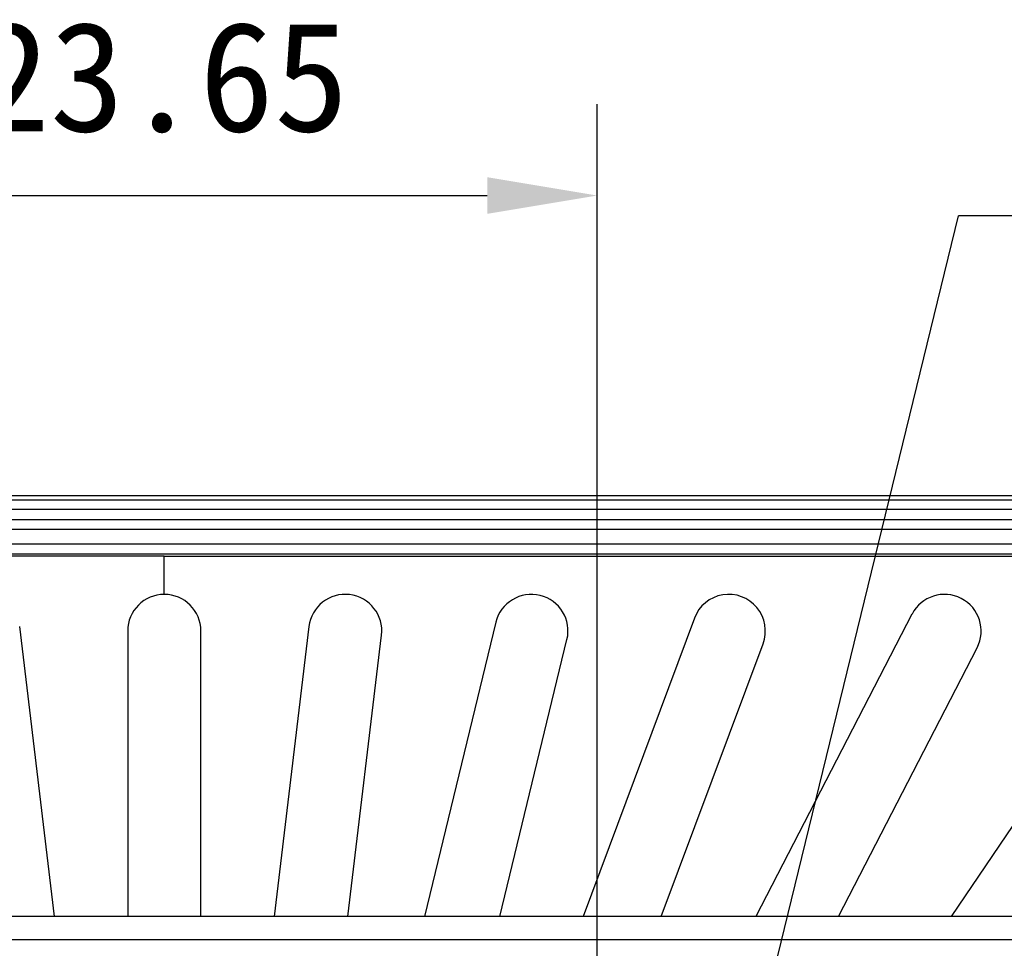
# Model space of a CAD drawing. Header units: millimetres. Extents: x 103 to 457, y -27 to 282.
# Tile 40 of 41: x 404 to 431, y 169 to 195. Entities that reach past the tile are written whole.
import ezdxf

# ---------------------------------------------------------------- set-up
doc = ezdxf.new("R2010")
doc.units = ezdxf.units.MM
doc.header["$LTSCALE"] = 23.1
doc.header["$PDMODE"] = 3
doc.header["$PDSIZE"] = 8
doc.layers.get('0').update_dxf_attribs({"linetype": 'CONTINUOUS'})
doc.layers.get('Defpoints').update_dxf_attribs({"linetype": 'CONTINUOUS'})
doc.layers.add('00_COMPONENTS', color=7, linetype='CONTINUOUS')
doc.layers.add('51__DRAFT_DIMS', color=7, linetype='CONTINUOUS')
doc.styles.get("Standard").update_dxf_attribs({"font": 'simfang.ttf'})
doc.dimstyles.new('DIMSTYLE_4', dxfattribs={"dimtxt": 3, "dimasz": 3, "dimexe": 2.5, "dimexo": 0.5, "dimgap": 0.75, "dimtad": 1, "dimdsep": 46, "dimtxsty": 'STANDARD', "dimblk": '_FILLED', "dimblk1": '_FILLED', "dimblk2": '_FILLED', "dimcen": 0.09, "dimazin": 2, "dimtp": 0.2, "dimtm": 0.2, "dimtfac": 1, "dimtofl": 0, "dimtmove": 0, "dimatfit": 3, "dimldrblk": '_FILLED', "dimfxl": 1, "dimtolj": 1, "dimarcsym": 0})

# ---------------------------------------------------------------- blocks, each defined once
blk = doc.blocks.new('_FILLED')
at = {"color": 0, "linetype": 'ByBlock'}
blk.add_solid([(0, 0), (-1, 0.1667), (-1, -0.1667)], dxfattribs=at)
blk = doc.blocks.new('*D5')
at = {"layer": '51__DRAFT_DIMS', "color": 0, "lineweight": -2}
for p, q in [((396, 152.991), (396, 192.267)), ((419.65, 152.848), (419.65, 192.267)), ((399, 189.767), (416.65, 189.767))]:
    blk.add_line(p, q, dxfattribs=at)
at = {"layer": 'Defpoints', "color": 0}
for p in [(419.65, 189.767), (396, 152.491), (419.65, 152.348)]:
    blk.add_point(p, dxfattribs=at)
at = {"layer": '51__DRAFT_DIMS', "color": 0, "linetype": 'ByBlock', "lineweight": -2, "xscale": 3, "yscale": 3, "zscale": 3, "rotation": 180}
blk.add_blockref('_FILLED', (396, 189.767), dxfattribs=at)
at = {"layer": '51__DRAFT_DIMS', "color": 0, "linetype": 'ByBlock', "lineweight": -2, "xscale": 3, "yscale": 3, "zscale": 3}
blk.add_blockref('_FILLED', (419.65, 189.767), dxfattribs=at)
at = {"layer": '51__DRAFT_DIMS', "color": 0, "insert": (407.761, 194.517), "char_height": 3, "attachment_point": 2, "line_spacing_factor": 0.9}
blk.add_mtext('\\A1;23.65', dxfattribs=at)

msp = doc.modelspace()

# ---------------------------------------------------------------- linework, layer by layer
at = {"layer": '00_COMPONENTS'}
for p, q in [((368.482, 181.575), (447.168, 181.575)), ((368.482, 181.458), (447.168, 181.458)), ((447.168, 181.192), (368.482, 181.192)), ((447.168, 180.909), (368.482, 180.909)), ((447.21, 180.645), (368.44, 180.645)), ((447.21, 180.245), (368.44, 180.245)), ((447.21, 179.972), (368.44, 179.972)), ((407.825, 178.872), (407.825, 179.911)), ((434.985, 178.435), (429.318, 170.072)), ((416.882, 178.108), (414.931, 170.072)), ((422.308, 178.222), (419.265, 170.072)), ((428.251, 178.33), (423.989, 170.072)), ((404.823, 170.072), (403.875, 177.991)), ((406.825, 177.872), (406.825, 170.072)), ((408.825, 170.072), (408.825, 177.872)), ((411.775, 177.991), (410.827, 170.072)), ((412.841, 170.072), (413.761, 177.753)), ((416.989, 170.072), (418.826, 177.636)), ((421.4, 170.072), (424.182, 177.523)), ((426.24, 170.072), (430.028, 177.413)), ((433.653, 170.072), (381.997, 170.072)), ((382.894, 169.446), (432.756, 169.446))]:
    msp.add_line(p, q, dxfattribs=at)
for centre, start, end in [((407.825, 177.872), 359.9998, 179.9998), ((412.768, 177.872), 353.1754, 173.1754), ((417.854, 177.872), 346.3509, 166.3509), ((423.245, 177.872), 339.5262, 159.5263), ((429.14, 177.871), 332.7021, 152.7018)]:
    msp.add_arc(centre, 1, start, end, dxfattribs=at)
for points in [[(407.825, 179.911), (401.285, 179.911), (388.205, 179.911), (375.126, 179.911), (368.586, 179.912)], [(407.825, 179.911), (414.365, 179.911), (427.445, 179.911), (440.524, 179.911), (447.064, 179.912)]]:
    msp.add_open_spline(points, degree=3, knots=[0, 0, 0, 0, 0.500002, 1, 1, 1, 1], dxfattribs=at)
at = {"layer": '51__DRAFT_DIMS'}
for p in [(420.835, 153.629), (445.251, 189.21)]:
    msp.add_line(p, (429.518, 189.21), dxfattribs=at)

# ---------------------------------------------------------------- dimensions: what is measured, and where the dimension line sits
dim = msp.add_linear_dim(base=(419.65, 189.767), p1=(396, 152.491), p2=(419.65, 152.348), dimstyle='DIMSTYLE_4', dxfattribs=at)
dim.commit()
dim.dimension.update_dxf_attribs({"geometry": '*D5', "text_midpoint": (407.761, 189.767), "dimtype": 160})

doc.saveas('drawing.dxf')
